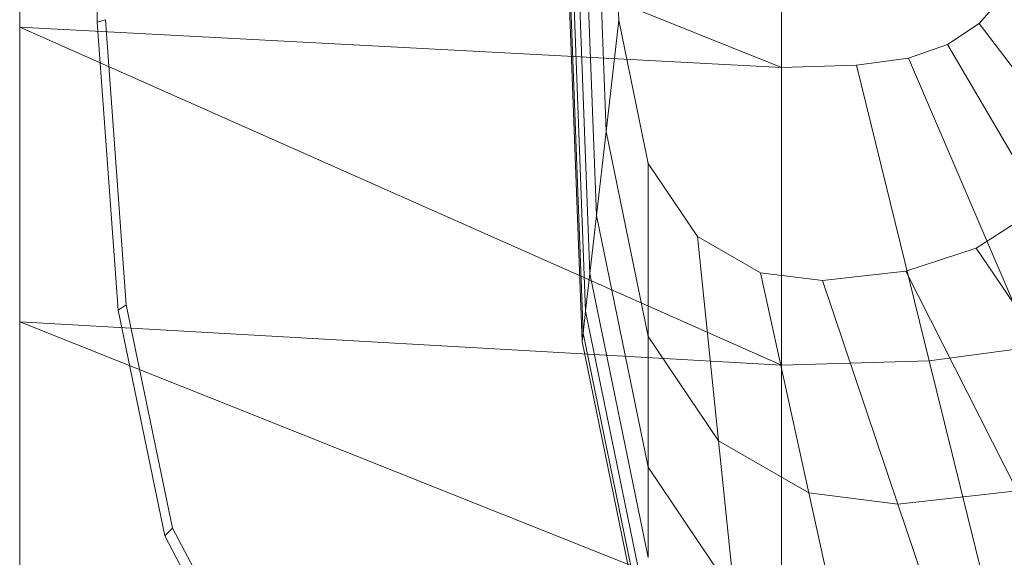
# Model space of a CAD drawing. Header units: metres. Extents: x 391.1 to 430.4, y 12.7 to 28.4.
# Tile 37 of 166: x 401.4919 to 401.6247, y 26.5108 to 26.5833. Entities that reach past the tile are written whole.
import ezdxf

# ---------------------------------------------------------------- set-up
doc = ezdxf.new("R2010")
doc.units = ezdxf.units.M
for name, color, linetype, lineweight in [('02_MOBILIARIO', 7, 'Continuous', 18), ('A-DETL-____-MBND', 7, 'Continuous', 18), ('A-GENM-____-OTLN', 7, 'Continuous', 18)]:
    doc.layers.add(name, color=color, linetype=linetype, lineweight=lineweight)

# ---------------------------------------------------------------- blocks, each defined once
blk = doc.blocks.new('Family - Rentamans PB-155389-02_ELEC_P0')
at = {"layer": 'A-DETL-____-MBND', "color": 253, "true_color": 0xaaaaaa}
for p, q in [((0, 0.36146), (0, 0.00406)), ((0, 0.18276), (0, 0.14702)), ((0, 0.18276), (0.10273, 0.14157)), ((0.01046, 0.14766), (0.00965, 0.18276)), ((0.07584, 0.10456), (0.07287, 0.18276)), ((0.07598, 0.10571), (0.07304, 0.18276)), ((0.07689, 0.11374), (0.07426, 0.18276)), ((0.07778, 0.12158), (0.07545, 0.18276)), ((0.07907, 0.13292), (0.07717, 0.18276)), ((0.08078, 0.14793), (0.07945, 0.18276)), ((0.10273, 0.18276), (0.10273, 0.14157)), ((0.07631, 0.10869), (0.074, 0.1695)), ((0.13282, 0.15143), (0.12937, 0.14751)), ((0.01159, 0.14801), (0.01046, 0.14766)), ((0.01327, 0.10879), (0.01046, 0.14766)), ((0.01437, 0.10952), (0.01159, 0.14801)), ((0.08078, 0.14793), (0.07907, 0.13292)), ((0.08473, 0.12861), (0.08078, 0.14793)), ((0.12937, 0.14751), (0.12509, 0.14464)), ((0.15537, 0.1131), (0.12937, 0.14751)), ((0, 0.14702), (0, 0.10722)), ((0.10273, 0.14157), (0, 0.14702)), ((0, 0.14702), (0.10273, 0.10137)), ((0.12509, 0.14464), (0.11983, 0.14281)), ((0.14692, 0.10743), (0.12509, 0.14464)), ((0.11983, 0.14281), (0.11281, 0.14187)), ((0.11983, 0.14281), (0.13653, 0.10383)), ((0.10273, 0.14157), (0.11281, 0.14187)), ((0.10273, 0.14157), (0.10273, 0.10137)), ((0.11281, 0.14187), (0.12264, 0.10196)), ((0.07907, 0.13292), (0.07778, 0.12158)), ((0.08473, 0.10527), (0.07907, 0.13292)), ((0.09137, 0.11877), (0.08473, 0.12861)), ((0.08473, 0.12861), (0.08473, 0.10527)), ((0.07778, 0.12158), (0.07689, 0.11374)), ((0.08473, 0.08764), (0.07778, 0.12158)), ((0.13667, 0.12213), (0.12897, 0.11719)), ((0.09989, 0.11385), (0.09137, 0.11877)), ((0.09137, 0.11877), (0.09423, 0.09119)), ((0.12897, 0.11719), (0.1195, 0.11406)), ((0.12897, 0.11719), (0.14804, 0.08893)), ((0.07689, 0.11374), (0.07631, 0.10869)), ((0.08473, 0.07545), (0.07689, 0.11374)), ((0.10826, 0.11279), (0.09989, 0.11385)), ((0.09989, 0.11385), (0.10642, 0.08414)), ((0.1195, 0.11406), (0.10826, 0.11279)), ((0.1195, 0.11406), (0.13449, 0.08444)), ((0.10826, 0.11279), (0.1184, 0.08263)), ((0.01437, 0.10952), (0.01327, 0.10879)), ((0.02062, 0.07939), (0.01437, 0.10952)), ((0.01958, 0.07835), (0.01327, 0.10879)), ((0.07631, 0.10869), (0.07598, 0.1057)), ((0.08473, 0.0676), (0.07631, 0.10869)), ((0, 0.10722), (0, 0.06579)), ((0.10273, 0.10137), (0, 0.10722)), ((0, 0.10722), (0.10273, 0.06628)), ((0.07598, 0.10571), (0.07584, 0.10456)), ((0.08473, 0.06296), (0.07598, 0.1057)), ((0.09423, 0.09119), (0.08473, 0.10527)), ((0.08473, 0.10527), (0.08473, 0.08764)), ((0.08473, 0.06117), (0.07584, 0.10456)), ((0.13653, 0.10383), (0.12264, 0.10196)), ((0.12264, 0.10196), (0.10273, 0.10137)), ((0.10273, 0.10137), (0.10273, 0.06628)), ((0.12264, 0.10196), (0.13123, 0.06713)), ((0.10642, 0.08414), (0.09423, 0.09119)), ((0.09423, 0.09119), (0.09638, 0.07036)), ((0.09638, 0.07036), (0.08473, 0.08764)), ((0.08473, 0.08764), (0.08473, 0.07545)), ((0.1184, 0.08263), (0.10642, 0.08414)), ((0.10642, 0.08414), (0.11135, 0.0617)), ((0.13449, 0.08444), (0.1184, 0.08263)), ((0.1184, 0.08263), (0.12606, 0.05985)), ((0.02062, 0.07939), (0.01958, 0.07835)), ((0.03136, 0.05592), (0.01958, 0.07835)), ((0.03228, 0.05718), (0.02062, 0.07939))]:
    blk.add_line(p, q, dxfattribs=at)
blk = doc.blocks.new('Family - LONDR55-XX_ZZ-ARQ-CAA-M3D-Londres55-155345-02_ELEC_P0')
at = {"layer": 'A-GENM-____-OTLN', "color": 253, "true_color": 0xaaaaaa}
blk.add_line((0.6, 0.03), (0, 0.03), dxfattribs=at)
blk = doc.blocks.new('Family - Mirall PB-155794-02_ELEC_P0')
blk.add_blockref('Family - LONDR55-XX_ZZ-ARQ-CAA-M3D-Londres55-155345-02_ELEC_P0', (0, 0))
blk = doc.blocks.new('LONDR55-XX_ZZ-ARQ-CAA-M3D-Londres55_ifc-1-02_ELEC_P0')
at = {"layer": '02_MOBILIARIO', "color": 253, "lineweight": 18, "true_color": 0xaaaaaa}
blk.add_blockref('Family - Rentamans PB-155389-02_ELEC_P0', (401.49193, 26.43532), dxfattribs=at)
at = {"layer": 'A-GENM-____-OTLN', "color": 253, "lineweight": 18, "true_color": 0xaaaaaa, "rotation": 270}
blk.add_blockref('Family - Mirall PB-155794-02_ELEC_P0', (401.46193, 26.91762), dxfattribs=at)

msp = doc.modelspace()

# ---------------------------------------------------------------- block references
at = {"lineweight": 5}
msp.add_blockref('LONDR55-XX_ZZ-ARQ-CAA-M3D-Londres55_ifc-1-02_ELEC_P0', (0, 0), dxfattribs=at)

doc.saveas('drawing.dxf')
